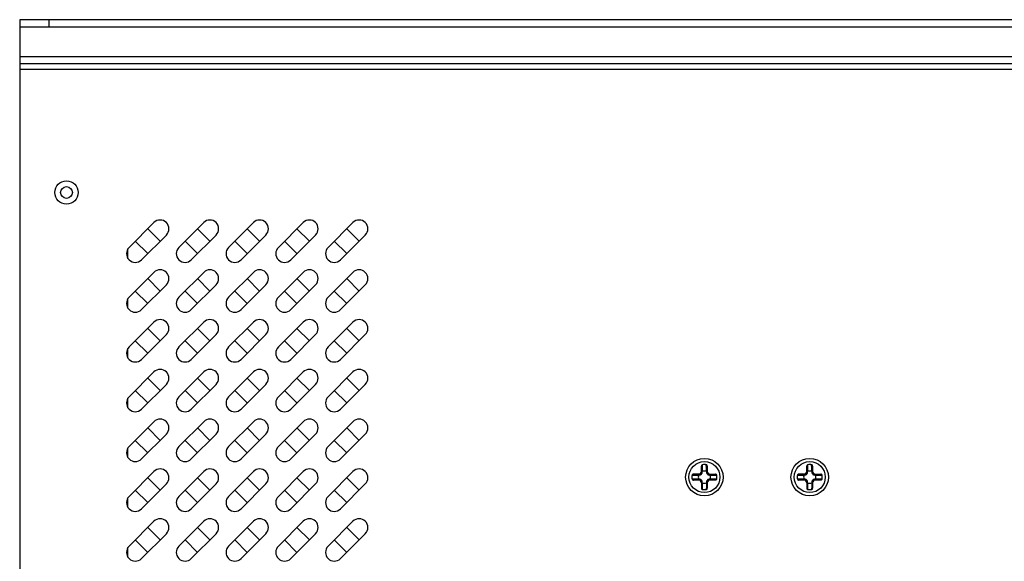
# Model space of a CAD drawing. Header units: millimetres. Extents: x 818 to 1412, y 141 to 561.
# Tile 5 of 86: x 1017 to 1059, y 290 to 313. Entities that reach past the tile are written whole.
import ezdxf

# ---------------------------------------------------------------- set-up
doc = ezdxf.new("R2010")
doc.units = ezdxf.units.MM
doc.header["$LTSCALE"] = 61.468
doc.layers.get('0').update_dxf_attribs({"linetype": 'CONTINUOUS'})

msp = doc.modelspace()

# ---------------------------------------------------------------- linework, layer by layer
at = {"linetype": 'Continuous'}
for p, q in [((1099.5757, 312.8234), (1017.0757, 312.8234)), ((1017.0757, 312.8234), (1017.0757, 310.9484)), ((1018.3257, 312.8234), (1018.3257, 312.5234)), ((1017.0757, 312.5234), (1099.5757, 312.5234)), ((1017.0757, 311.2484), (1099.5757, 311.2484)), ((1017.0757, 310.9484), (1095.8257, 310.9484)), ((1017.0757, 310.9484), (1017.0757, 270.1622)), ((1095.8257, 310.6984), (1017.0757, 310.6984)), ((1022.8105, 304.1636), (1021.7499, 303.1029)), ((1024.9355, 304.1636), (1023.8749, 303.1029)), ((1027.0605, 304.1636), (1025.9999, 303.1029)), ((1029.1855, 304.1636), (1028.1249, 303.1029)), ((1031.3105, 304.1636), (1030.2499, 303.1029)), ((1023.0757, 303.3681), (1022.5454, 303.8984)), ((1025.2007, 303.3681), (1024.6704, 303.8984)), ((1027.3257, 303.3681), (1026.7954, 303.8984)), ((1029.4507, 303.3681), (1028.9204, 303.8984)), ((1031.5757, 303.3681), (1031.0454, 303.8984)), ((1022.015, 303.3681), (1022.5454, 302.8378)), ((1022.2802, 302.5726), (1023.3409, 303.6333)), ((1024.14, 303.3681), (1024.6704, 302.8378)), ((1024.4052, 302.5726), (1025.4659, 303.6333)), ((1026.265, 303.3681), (1026.7954, 302.8378)), ((1026.5302, 302.5726), (1027.5909, 303.6333)), ((1028.39, 303.3681), (1028.9204, 302.8378)), ((1028.6552, 302.5726), (1029.7159, 303.6333)), ((1030.515, 303.3681), (1031.0454, 302.8378)), ((1030.7802, 302.5726), (1031.8409, 303.6333)), ((1021.7007, 302.6346), (1021.7007, 303.0396)), ((1022.8105, 302.0386), (1021.7499, 300.9779)), ((1024.9355, 302.0386), (1023.8749, 300.9779)), ((1027.0605, 302.0386), (1025.9999, 300.9779)), ((1029.1855, 302.0386), (1028.1249, 300.9779)), ((1031.3105, 302.0386), (1030.2499, 300.9779)), ((1023.0757, 301.2431), (1022.5454, 301.7734)), ((1025.2007, 301.2431), (1024.6704, 301.7734)), ((1027.3257, 301.2431), (1026.7954, 301.7734)), ((1029.4507, 301.2431), (1028.9204, 301.7734)), ((1031.5757, 301.2431), (1031.0454, 301.7734)), ((1022.015, 301.2431), (1022.5454, 300.7128)), ((1022.2802, 300.4476), (1023.3409, 301.5083)), ((1024.14, 301.2431), (1024.6704, 300.7128)), ((1024.4052, 300.4476), (1025.4659, 301.5083)), ((1026.265, 301.2431), (1026.7954, 300.7128)), ((1026.5302, 300.4476), (1027.5909, 301.5083)), ((1028.39, 301.2431), (1028.9204, 300.7128)), ((1028.6552, 300.4476), (1029.7159, 301.5083)), ((1030.515, 301.2431), (1031.0454, 300.7128)), ((1030.7802, 300.4476), (1031.8409, 301.5083)), ((1021.7007, 300.5096), (1021.7007, 300.9146)), ((1022.8105, 299.9136), (1021.7499, 298.8529)), ((1024.9355, 299.9136), (1023.8749, 298.8529)), ((1027.0605, 299.9136), (1025.9999, 298.8529)), ((1029.1855, 299.9136), (1028.1249, 298.8529)), ((1031.3105, 299.9136), (1030.2499, 298.8529)), ((1023.0757, 299.1181), (1022.5454, 299.6484)), ((1025.2007, 299.1181), (1024.6704, 299.6484)), ((1027.3257, 299.1181), (1026.7954, 299.6484)), ((1029.4507, 299.1181), (1028.9204, 299.6484)), ((1031.5757, 299.1181), (1031.0454, 299.6484)), ((1022.015, 299.1181), (1022.5454, 298.5878)), ((1022.2802, 298.3226), (1023.3409, 299.3833)), ((1024.14, 299.1181), (1024.6704, 298.5878)), ((1024.4052, 298.3226), (1025.4659, 299.3833)), ((1026.265, 299.1181), (1026.7954, 298.5878)), ((1026.5302, 298.3226), (1027.5909, 299.3833)), ((1028.39, 299.1181), (1028.9204, 298.5878)), ((1028.6552, 298.3226), (1029.7159, 299.3833)), ((1030.515, 299.1181), (1031.0454, 298.5878)), ((1030.7802, 298.3226), (1031.8409, 299.3833)), ((1021.7007, 298.3846), (1021.7007, 298.7896)), ((1022.8105, 297.7886), (1021.7499, 296.7279)), ((1023.0757, 296.9931), (1022.5454, 297.5234)), ((1024.9355, 297.7886), (1023.8749, 296.7279)), ((1025.2007, 296.9931), (1024.6704, 297.5234)), ((1027.0605, 297.7886), (1025.9999, 296.7279)), ((1027.3257, 296.9931), (1026.7954, 297.5234)), ((1029.1855, 297.7886), (1028.1249, 296.7279)), ((1029.4507, 296.9931), (1028.9204, 297.5234)), ((1031.3105, 297.7886), (1030.2499, 296.7279)), ((1031.5757, 296.9931), (1031.0454, 297.5234)), ((1022.015, 296.9931), (1022.5454, 296.4628)), ((1022.2802, 296.1976), (1023.3409, 297.2583)), ((1024.14, 296.9931), (1024.6704, 296.4628)), ((1024.4052, 296.1976), (1025.4659, 297.2583)), ((1026.265, 296.9931), (1026.7954, 296.4628)), ((1026.5302, 296.1976), (1027.5909, 297.2583)), ((1028.39, 296.9931), (1028.9204, 296.4628)), ((1028.6552, 296.1976), (1029.7159, 297.2583)), ((1030.515, 296.9931), (1031.0454, 296.4628)), ((1030.7802, 296.1976), (1031.8409, 297.2583)), ((1021.7007, 296.2596), (1021.7007, 296.6646)), ((1022.8105, 295.6636), (1021.7499, 294.6029)), ((1023.0757, 294.8681), (1022.5454, 295.3984)), ((1024.9355, 295.6636), (1023.8749, 294.6029)), ((1025.2007, 294.8681), (1024.6704, 295.3984)), ((1027.0605, 295.6636), (1025.9999, 294.6029)), ((1027.3257, 294.8681), (1026.7954, 295.3984)), ((1029.1855, 295.6636), (1028.1249, 294.6029)), ((1029.4507, 294.8681), (1028.9204, 295.3984)), ((1031.3105, 295.6636), (1030.2499, 294.6029)), ((1031.5757, 294.8681), (1031.0454, 295.3984)), ((1022.015, 294.8681), (1022.5454, 294.3378)), ((1022.2802, 294.0726), (1023.3409, 295.1333)), ((1024.14, 294.8681), (1024.6704, 294.3378)), ((1024.4052, 294.0726), (1025.4659, 295.1333)), ((1026.265, 294.8681), (1026.7954, 294.3378)), ((1026.5302, 294.0726), (1027.5909, 295.1333)), ((1028.39, 294.8681), (1028.9204, 294.3378)), ((1028.6552, 294.0726), (1029.7159, 295.1333)), ((1030.515, 294.8681), (1031.0454, 294.3378)), ((1030.7802, 294.0726), (1031.8409, 295.1333)), ((1021.7007, 294.1346), (1021.7007, 294.5396)), ((1046.2007, 293.486), (1046.2007, 293.7688)), ((1046.2436, 293.79), (1046.2441, 293.8262)), ((1046.4078, 293.79), (1046.4073, 293.8262)), ((1046.4507, 293.7688), (1046.4507, 293.4859)), ((1050.7007, 293.486), (1050.7007, 293.7688)), ((1050.7436, 293.79), (1050.7441, 293.8262)), ((1050.9078, 293.79), (1050.9073, 293.8262)), ((1050.9507, 293.7688), (1050.9507, 293.4859)), ((1022.8105, 293.5386), (1021.7499, 292.4779)), ((1023.0757, 292.7431), (1022.5454, 293.2734)), ((1024.9355, 293.5386), (1023.8749, 292.4779)), ((1025.2007, 292.7431), (1024.6704, 293.2734)), ((1027.0605, 293.5386), (1025.9999, 292.4779)), ((1027.3257, 292.7431), (1026.7954, 293.2734)), ((1029.1855, 293.5386), (1028.1249, 292.4779)), ((1029.4507, 292.7431), (1028.9204, 293.2734)), ((1031.3105, 293.5386), (1030.2499, 292.4779)), ((1031.5757, 292.7431), (1031.0454, 293.2734)), ((1045.7979, 293.3801), (1045.834, 293.3806)), ((1045.834, 293.2163), (1045.7979, 293.2168)), ((1045.834, 293.2163), (1045.7979, 293.2168)), ((1046.1382, 293.4234), (1045.8553, 293.4234)), ((1046.082, 293.3884), (1046.1006, 293.3884)), ((1046.1006, 293.2084), (1046.082, 293.2084)), ((1046.2357, 293.5235), (1046.2357, 293.5422)), ((1046.4157, 293.5422), (1046.4157, 293.5235)), ((1046.5133, 293.4234), (1046.7961, 293.4234)), ((1046.5508, 293.3884), (1046.5694, 293.3884)), ((1046.5694, 293.2084), (1046.5508, 293.2084)), ((1046.8174, 293.3806), (1046.8535, 293.3801)), ((1046.8174, 293.3806), (1046.8535, 293.3801)), ((1046.8535, 293.2168), (1046.8174, 293.2163)), ((1050.2979, 293.3801), (1050.334, 293.3806)), ((1050.334, 293.2163), (1050.2979, 293.2168)), ((1050.334, 293.2163), (1050.2979, 293.2168)), ((1050.6382, 293.4234), (1050.3553, 293.4234)), ((1050.582, 293.3884), (1050.6006, 293.3884)), ((1050.6006, 293.2084), (1050.582, 293.2084)), ((1050.7357, 293.5235), (1050.7357, 293.5422)), ((1050.9157, 293.5422), (1050.9157, 293.5235)), ((1051.0133, 293.4234), (1051.2961, 293.4234)), ((1051.0508, 293.3884), (1051.0694, 293.3884)), ((1051.0694, 293.2084), (1051.0508, 293.2084)), ((1051.3174, 293.3806), (1051.3535, 293.3801)), ((1051.3174, 293.3806), (1051.3535, 293.3801)), ((1051.3535, 293.2168), (1051.3174, 293.2163)), ((1022.2802, 291.9476), (1023.3409, 293.0083)), ((1024.4052, 291.9476), (1025.4659, 293.0083)), ((1026.5302, 291.9476), (1027.5909, 293.0083)), ((1028.6552, 291.9476), (1029.7159, 293.0083)), ((1030.7802, 291.9476), (1031.8409, 293.0083)), ((1046.1381, 293.1734), (1045.8553, 293.1734)), ((1046.2007, 293.111), (1046.2007, 292.8281)), ((1046.2357, 293.0547), (1046.2357, 293.0734)), ((1046.2441, 292.7707), (1046.2436, 292.8069)), ((1046.4078, 292.8069), (1046.4073, 292.7707)), ((1046.4157, 293.0734), (1046.4157, 293.0547)), ((1046.4507, 293.1109), (1046.4507, 292.8281)), ((1046.7961, 293.1734), (1046.5132, 293.1734)), ((1050.6381, 293.1734), (1050.3553, 293.1734)), ((1050.7007, 293.111), (1050.7007, 292.8281)), ((1050.7357, 293.0547), (1050.7357, 293.0734)), ((1050.7441, 292.7707), (1050.7436, 292.8069)), ((1050.9078, 292.8069), (1050.9073, 292.7707)), ((1050.9157, 293.0734), (1050.9157, 293.0547)), ((1050.9507, 293.1109), (1050.9507, 292.8281)), ((1051.2961, 293.1734), (1051.0132, 293.1734)), ((1021.7007, 292.0096), (1021.7007, 292.4146)), ((1022.015, 292.7431), (1022.5454, 292.2128)), ((1024.14, 292.7431), (1024.6704, 292.2128)), ((1026.265, 292.7431), (1026.7954, 292.2128)), ((1028.39, 292.7431), (1028.9204, 292.2128)), ((1030.515, 292.7431), (1031.0454, 292.2128)), ((1022.8105, 291.4136), (1021.7499, 290.3529)), ((1023.0757, 290.6181), (1022.5454, 291.1484)), ((1024.9355, 291.4136), (1023.8749, 290.3529)), ((1025.2007, 290.6181), (1024.6704, 291.1484)), ((1027.0605, 291.4136), (1025.9999, 290.3529)), ((1027.3257, 290.6181), (1026.7954, 291.1484)), ((1029.1855, 291.4136), (1028.1249, 290.3529)), ((1029.4507, 290.6181), (1028.9204, 291.1484)), ((1031.3105, 291.4136), (1030.2499, 290.3529)), ((1031.5757, 290.6181), (1031.0454, 291.1484)), ((1022.2802, 289.8226), (1023.3409, 290.8833)), ((1024.4052, 289.8226), (1025.4659, 290.8833)), ((1026.5302, 289.8226), (1027.5909, 290.8833)), ((1028.6552, 289.8226), (1029.7159, 290.8833)), ((1030.7802, 289.8226), (1031.8409, 290.8833)), ((1021.7007, 289.8846), (1021.7007, 290.2896)), ((1022.015, 290.6181), (1022.5454, 290.0878)), ((1024.14, 290.6181), (1024.6704, 290.0878)), ((1026.265, 290.6181), (1026.7954, 290.0878)), ((1028.39, 290.6181), (1028.9204, 290.0878)), ((1030.515, 290.6181), (1031.0454, 290.0878))]:
    msp.add_line(p, q, dxfattribs=at)
for centre, radius in [((1019.0757, 305.4484), 0.5), ((1019.0757, 305.4484), 0.25), ((1046.3257, 293.2984), 0.8), ((1050.8257, 293.2984), 0.8), ((1046.3257, 293.2984), 0.6625), ((1050.8257, 293.2984), 0.6625)]:
    msp.add_circle(centre, radius, dxfattribs=at)
for centre, radius, start, end in [((1023.0757, 303.8984), 0.375, 315, 135), ((1025.2007, 303.8984), 0.375, 315, 135), ((1027.3257, 303.8984), 0.375, 315, 135), ((1029.4507, 303.8984), 0.375, 315, 135), ((1031.5757, 303.8984), 0.375, 315, 135), ((1022.015, 302.8378), 0.375, 135, 315), ((1024.14, 302.8378), 0.375, 135, 315), ((1026.265, 302.8378), 0.375, 135, 315), ((1028.39, 302.8378), 0.375, 135, 315), ((1030.515, 302.8378), 0.375, 135, 315), ((1023.0757, 301.7734), 0.375, 315, 135), ((1025.2007, 301.7734), 0.375, 315, 135), ((1027.3257, 301.7734), 0.375, 315, 135), ((1029.4507, 301.7734), 0.375, 315, 135), ((1031.5757, 301.7734), 0.375, 315, 135), ((1022.015, 300.7128), 0.375, 135, 315), ((1024.14, 300.7128), 0.375, 135, 315), ((1026.265, 300.7128), 0.375, 135, 315), ((1028.39, 300.7128), 0.375, 135, 315), ((1030.515, 300.7128), 0.375, 135, 315), ((1023.0757, 299.6484), 0.375, 315, 135), ((1025.2007, 299.6484), 0.375, 315, 135), ((1027.3257, 299.6484), 0.375, 315, 135), ((1029.4507, 299.6484), 0.375, 315, 135), ((1031.5757, 299.6484), 0.375, 315, 135), ((1022.015, 298.5878), 0.375, 135, 315), ((1024.14, 298.5878), 0.375, 135, 315), ((1026.265, 298.5878), 0.375, 135, 315), ((1028.39, 298.5878), 0.375, 135, 315), ((1030.515, 298.5878), 0.375, 135, 315), ((1023.0757, 297.5234), 0.375, 315, 135), ((1025.2007, 297.5234), 0.375, 315, 135), ((1027.3257, 297.5234), 0.375, 315, 135), ((1029.4507, 297.5234), 0.375, 315, 135), ((1031.5757, 297.5234), 0.375, 315, 135), ((1022.015, 296.4628), 0.375, 135, 315), ((1024.14, 296.4628), 0.375, 135, 315), ((1026.265, 296.4628), 0.375, 135, 315), ((1028.39, 296.4628), 0.375, 135, 315), ((1030.515, 296.4628), 0.375, 135, 315), ((1023.0757, 295.3984), 0.375, 315, 135), ((1025.2007, 295.3984), 0.375, 315, 135), ((1027.3257, 295.3984), 0.375, 315, 135), ((1029.4507, 295.3984), 0.375, 315, 135), ((1031.5757, 295.3984), 0.375, 315, 135), ((1022.015, 294.3378), 0.375, 135, 315), ((1024.14, 294.3378), 0.375, 135, 315), ((1026.265, 294.3378), 0.375, 135, 315), ((1028.39, 294.3378), 0.375, 135, 315), ((1030.515, 294.3378), 0.375, 135, 315), ((1023.0757, 293.2734), 0.375, 315, 135), ((1025.2007, 293.2734), 0.375, 315, 135), ((1027.3257, 293.2734), 0.375, 315, 135), ((1029.4507, 293.2734), 0.375, 315, 135), ((1031.5757, 293.2734), 0.375, 315, 135), ((1046.3257, 293.2984), 0.534, 81.20946, 98.7894), ((1050.8257, 293.2984), 0.534, 81.20946, 98.7894), ((1046.3257, 293.2984), 0.534, 171.20916, 188.78939), ((1046.3257, 293.2984), 0.2598, 159.7321, 200.2679), ((1046.3257, 293.2984), 0.2598, 69.7321, 110.2679), ((1046.3257, 293.2984), 0.2598, 339.7321, 20.2679), ((1046.3257, 293.2984), 0.534, 351.20996, 8.7904), ((1050.8257, 293.2984), 0.534, 171.20916, 188.78939), ((1050.8257, 293.2984), 0.2598, 159.7321, 200.2679), ((1050.8257, 293.2984), 0.2598, 69.7321, 110.2679), ((1050.8257, 293.2984), 0.2598, 339.7321, 20.2679), ((1050.8257, 293.2984), 0.534, 351.20996, 8.7904), ((1046.3257, 293.2984), 0.2598, 249.7321, 290.2679), ((1046.3257, 293.2984), 0.534, 261.21018, 278.79073), ((1050.8257, 293.2984), 0.2598, 249.7321, 290.2679), ((1050.8257, 293.2984), 0.534, 261.21018, 278.79073), ((1022.015, 292.2128), 0.375, 135, 315), ((1024.14, 292.2128), 0.375, 135, 315), ((1026.265, 292.2128), 0.375, 135, 315), ((1028.39, 292.2128), 0.375, 135, 315), ((1030.515, 292.2128), 0.375, 135, 315), ((1023.0757, 291.1484), 0.375, 315, 135), ((1025.2007, 291.1484), 0.375, 315, 135), ((1027.3257, 291.1484), 0.375, 315, 135), ((1029.4507, 291.1484), 0.375, 315, 135), ((1031.5757, 291.1484), 0.375, 315, 135), ((1022.015, 290.0878), 0.375, 135, 315), ((1024.14, 290.0878), 0.375, 135, 315), ((1026.265, 290.0878), 0.375, 135, 315), ((1028.39, 290.0878), 0.375, 135, 315), ((1030.515, 290.0878), 0.375, 135, 315)]:
    msp.add_arc(centre, radius, start, end, dxfattribs=at)
for centre, major_axis, start_param, end_param in [((1046.0735, 293.5507), (-0.0907, 0.0907), 2.3649315, 3.9182539), ((1046.5779, 293.5507), (-0.0907, -0.0907), -0.7766612, 0.7766612), ((1050.5735, 293.5507), (-0.0907, 0.0907), 2.3649315, 3.9182539), ((1051.0779, 293.5507), (-0.0907, -0.0907), -0.7766612, 0.7766612), ((1046.0735, 293.0462), (-0.0907, -0.0907), -3.9182539, -2.3649315), ((1046.5779, 293.0462), (-0.0907, 0.0907), -0.7766612, 0.7766612), ((1050.5735, 293.0462), (-0.0907, -0.0907), -3.9182539, -2.3649315), ((1051.0779, 293.0462), (-0.0907, 0.0907), -0.7766612, 0.7766612)]:
    msp.add_ellipse(centre, major_axis=major_axis, ratio=0.982677, start_param=start_param, end_param=end_param, dxfattribs=at)
for points, knots in [([(1046.2441, 293.8262), (1046.2377, 293.8252), (1046.2252, 293.8203), (1046.2112, 293.8062), (1046.2026, 293.7884), (1046.2007, 293.7753), (1046.2007, 293.7688)], [0, 0, 0, 0, 0.2495137, 0.4993952, 0.7495802, 1, 1, 1, 1]), ([(1046.2357, 293.5422), (1046.2384, 293.5839), (1046.2413, 293.6665), (1046.2429, 293.7491), (1046.2436, 293.79)], [0, 0, 0, 0, 0.5056844, 1, 1, 1, 1]), ([(1046.4507, 293.7688), (1046.4507, 293.7753), (1046.4488, 293.7884), (1046.4403, 293.8062), (1046.4262, 293.8203), (1046.4137, 293.8252), (1046.4073, 293.8262)], [0, 0, 0, 0, 0.2504117, 0.5006647, 0.750567, 1, 1, 1, 1]), ([(1046.4157, 293.5422), (1046.4131, 293.5839), (1046.4101, 293.6665), (1046.4085, 293.7491), (1046.4078, 293.79)], [0, 0, 0, 0, 0.5056848, 1, 1, 1, 1]), ([(1050.7441, 293.8262), (1050.7377, 293.8252), (1050.7252, 293.8203), (1050.7112, 293.8062), (1050.7026, 293.7884), (1050.7007, 293.7753), (1050.7007, 293.7688)], [0, 0, 0, 0, 0.2495137, 0.4993952, 0.7495802, 1, 1, 1, 1]), ([(1050.7357, 293.5422), (1050.7384, 293.5839), (1050.7413, 293.6665), (1050.7429, 293.7491), (1050.7436, 293.79)], [0, 0, 0, 0, 0.5056844, 1, 1, 1, 1]), ([(1050.9507, 293.7688), (1050.9507, 293.7753), (1050.9488, 293.7884), (1050.9403, 293.8062), (1050.9262, 293.8203), (1050.9137, 293.8252), (1050.9073, 293.8262)], [0, 0, 0, 0, 0.2504117, 0.5006647, 0.750567, 1, 1, 1, 1]), ([(1050.9157, 293.5422), (1050.9131, 293.5839), (1050.9101, 293.6665), (1050.9085, 293.7491), (1050.9078, 293.79)], [0, 0, 0, 0, 0.5056848, 1, 1, 1, 1]), ([(1045.8553, 293.4234), (1045.8488, 293.4234), (1045.8358, 293.4215), (1045.8179, 293.413), (1045.8039, 293.3989), (1045.7989, 293.3865), (1045.7979, 293.3801)], [0, 0, 0, 0, 0.2504116, 0.5006645, 0.7505669, 1, 1, 1, 1]), ([(1045.7979, 293.2168), (1045.7989, 293.2104), (1045.8039, 293.198), (1045.8179, 293.1839), (1045.8358, 293.1753), (1045.8488, 293.1734), (1045.8553, 293.1734)], [0, 0, 0, 0, 0.2495137, 0.4993952, 0.7495802, 1, 1, 1, 1]), ([(1045.834, 293.3806), (1045.8749, 293.3812), (1045.9576, 293.3828), (1046.0402, 293.3858), (1046.082, 293.3884)], [0, 0, 0, 0, 0.494313, 1, 1, 1, 1]), ([(1046.082, 293.2084), (1046.0402, 293.2111), (1045.9576, 293.2141), (1045.8749, 293.2157), (1045.834, 293.2163)], [0, 0, 0, 0, 0.5056846, 1, 1, 1, 1]), ([(1046.082, 293.3884), (1046.0833, 293.3934), (1046.0873, 293.4028), (1046.0969, 293.4144), (1046.1092, 293.4218), (1046.1183, 293.4234), (1046.1226, 293.4234)], [0, 0, 0, 0, 0.2658315, 0.5293565, 0.7760898, 1, 1, 1, 1]), ([(1046.082, 293.2084), (1046.0833, 293.2035), (1046.0873, 293.194), (1046.0969, 293.1824), (1046.1092, 293.1751), (1046.1183, 293.1734), (1046.1226, 293.1734)], [0, 0, 0, 0, 0.2658335, 0.529359, 0.7760915, 1, 1, 1, 1]), ([(1046.1006, 293.3884), (1046.1162, 293.3884), (1046.1417, 293.3915), (1046.175, 293.4056), (1046.1998, 293.4244), (1046.2186, 293.4492), (1046.2326, 293.4824), (1046.2357, 293.5079), (1046.2357, 293.5235)], [0, 0, 0, 0, 0.2179275, 0.3525223, 0.5000006, 0.647478, 0.7820724, 1, 1, 1, 1]), ([(1046.1006, 293.3884), (1046.1022, 293.395), (1046.1076, 293.4074), (1046.1176, 293.4168), (1046.1233, 293.4197)], [0, 0, 0, 0, 0.5137087, 1, 1, 1, 1]), ([(1046.2357, 293.0734), (1046.2357, 293.089), (1046.2326, 293.1145), (1046.2186, 293.1477), (1046.1998, 293.1725), (1046.175, 293.1913), (1046.1417, 293.2053), (1046.1162, 293.2084), (1046.1006, 293.2084)], [0, 0, 0, 0, 0.2179277, 0.3525224, 0.4999996, 0.6474776, 0.7820725, 1, 1, 1, 1]), ([(1046.1006, 293.2084), (1046.1022, 293.2019), (1046.1076, 293.1895), (1046.1176, 293.1801), (1046.1233, 293.1772)], [0, 0, 0, 0, 0.5137088, 1, 1, 1, 1]), ([(1046.1233, 293.4197), (1046.1245, 293.4204), (1046.1292, 293.4225), (1046.1344, 293.4234), (1046.1381, 293.4234)], [0, 0, 0, 0, 0.2633139, 1, 1, 1, 1]), ([(1046.1233, 293.1772), (1046.1245, 293.1765), (1046.1292, 293.1744), (1046.1344, 293.1734), (1046.1381, 293.1734)], [0, 0, 0, 0, 0.2633135, 1, 1, 1, 1]), ([(1046.2007, 293.486), (1046.2007, 293.4795), (1046.1998, 293.4685), (1046.1946, 293.4525), (1046.1855, 293.4388), (1046.1719, 293.4296), (1046.1558, 293.4244), (1046.1448, 293.4235), (1046.1382, 293.4234)], [0, 0, 0, 0, 0.195203, 0.3251757, 0.4992667, 0.6739537, 0.8043839, 1, 1, 1, 1]), ([(1046.2357, 293.5422), (1046.2308, 293.5408), (1046.2213, 293.5369), (1046.2097, 293.5272), (1046.2023, 293.5149), (1046.2007, 293.5058), (1046.2007, 293.5015)], [0, 0, 0, 0, 0.2658335, 0.529359, 0.7760915, 1, 1, 1, 1]), ([(1046.2044, 293.5009), (1046.2038, 293.4997), (1046.2017, 293.495), (1046.2007, 293.4898), (1046.2007, 293.486)], [0, 0, 0, 0, 0.2633136, 1, 1, 1, 1]), ([(1046.2357, 293.5235), (1046.2291, 293.5219), (1046.2167, 293.5166), (1046.2074, 293.5066), (1046.2044, 293.5009)], [0, 0, 0, 0, 0.5137089, 1, 1, 1, 1]), ([(1046.4157, 293.5422), (1046.4206, 293.5408), (1046.4301, 293.5369), (1046.4417, 293.5272), (1046.4491, 293.5149), (1046.4507, 293.5058), (1046.4507, 293.5015)], [0, 0, 0, 0, 0.2658321, 0.5293572, 0.7760903, 1, 1, 1, 1]), ([(1046.4157, 293.5235), (1046.4157, 293.5079), (1046.4188, 293.4824), (1046.4328, 293.4492), (1046.4516, 293.4244), (1046.4765, 293.4056), (1046.5097, 293.3915), (1046.5352, 293.3884), (1046.5508, 293.3884)], [0, 0, 0, 0, 0.2179277, 0.3525224, 0.4999996, 0.6474776, 0.7820725, 1, 1, 1, 1]), ([(1046.4157, 293.5235), (1046.4223, 293.5219), (1046.4347, 293.5166), (1046.444, 293.5066), (1046.447, 293.5009)], [0, 0, 0, 0, 0.5137086, 1, 1, 1, 1]), ([(1046.5508, 293.2084), (1046.5352, 293.2084), (1046.5097, 293.2053), (1046.4765, 293.1913), (1046.4516, 293.1725), (1046.4328, 293.1477), (1046.4188, 293.1145), (1046.4157, 293.089), (1046.4157, 293.0734)], [0, 0, 0, 0, 0.2179275, 0.3525223, 0.5000006, 0.647478, 0.7820724, 1, 1, 1, 1]), ([(1046.447, 293.5009), (1046.4476, 293.4997), (1046.4497, 293.495), (1046.4507, 293.4898), (1046.4507, 293.486)], [0, 0, 0, 0, 0.2633138, 1, 1, 1, 1]), ([(1046.5133, 293.4234), (1046.5067, 293.4234), (1046.4957, 293.4243), (1046.4797, 293.4295), (1046.4661, 293.4387), (1046.4568, 293.4523), (1046.4516, 293.4683), (1046.4507, 293.4793), (1046.4507, 293.4859)], [0, 0, 0, 0, 0.1952129, 0.3251925, 0.4992951, 0.6739739, 0.8043945, 1, 1, 1, 1]), ([(1046.5281, 293.4197), (1046.5269, 293.4204), (1046.5222, 293.4225), (1046.5171, 293.4234), (1046.5133, 293.4234)], [0, 0, 0, 0, 0.2633135, 1, 1, 1, 1]), ([(1046.5281, 293.1772), (1046.5269, 293.1765), (1046.5222, 293.1744), (1046.5171, 293.1734), (1046.5133, 293.1734)], [0, 0, 0, 0, 0.2633139, 1, 1, 1, 1]), ([(1046.5508, 293.3884), (1046.5492, 293.395), (1046.5439, 293.4074), (1046.5338, 293.4168), (1046.5281, 293.4197)], [0, 0, 0, 0, 0.5137088, 1, 1, 1, 1]), ([(1046.5508, 293.2084), (1046.5492, 293.2019), (1046.5439, 293.1895), (1046.5338, 293.1801), (1046.5281, 293.1772)], [0, 0, 0, 0, 0.5137087, 1, 1, 1, 1]), ([(1046.5694, 293.3884), (1046.5681, 293.3934), (1046.5641, 293.4028), (1046.5545, 293.4144), (1046.5422, 293.4218), (1046.5331, 293.4234), (1046.5288, 293.4234)], [0, 0, 0, 0, 0.2658321, 0.5293573, 0.7760903, 1, 1, 1, 1]), ([(1046.5694, 293.2084), (1046.5681, 293.2035), (1046.5641, 293.194), (1046.5545, 293.1824), (1046.5422, 293.1751), (1046.5331, 293.1734), (1046.5288, 293.1734)], [0, 0, 0, 0, 0.2658335, 0.529359, 0.7760915, 1, 1, 1, 1]), ([(1046.5694, 293.3884), (1046.6112, 293.3858), (1046.6938, 293.3828), (1046.7765, 293.3812), (1046.8174, 293.3806)], [0, 0, 0, 0, 0.5056871, 1, 1, 1, 1]), ([(1046.8174, 293.2163), (1046.7765, 293.2157), (1046.6938, 293.2141), (1046.6112, 293.2111), (1046.5694, 293.2084)], [0, 0, 0, 0, 0.4943159, 1, 1, 1, 1]), ([(1046.8535, 293.3801), (1046.8525, 293.3865), (1046.8475, 293.3989), (1046.8335, 293.413), (1046.8156, 293.4215), (1046.8026, 293.4234), (1046.7961, 293.4234)], [0, 0, 0, 0, 0.2495133, 0.4993949, 0.74958, 1, 1, 1, 1]), ([(1046.7961, 293.1734), (1046.8026, 293.1734), (1046.8156, 293.1753), (1046.8335, 293.1839), (1046.8475, 293.198), (1046.8525, 293.2104), (1046.8535, 293.2168)], [0, 0, 0, 0, 0.2504119, 0.5006652, 0.7505677, 1, 1, 1, 1]), ([(1050.3553, 293.4234), (1050.3488, 293.4234), (1050.3358, 293.4215), (1050.3179, 293.413), (1050.3039, 293.3989), (1050.2989, 293.3865), (1050.2979, 293.3801)], [0, 0, 0, 0, 0.2504116, 0.5006645, 0.7505669, 1, 1, 1, 1]), ([(1050.2979, 293.2168), (1050.2989, 293.2104), (1050.3039, 293.198), (1050.3179, 293.1839), (1050.3358, 293.1753), (1050.3488, 293.1734), (1050.3553, 293.1734)], [0, 0, 0, 0, 0.2495137, 0.4993952, 0.7495802, 1, 1, 1, 1]), ([(1050.334, 293.3806), (1050.3749, 293.3812), (1050.4576, 293.3828), (1050.5402, 293.3858), (1050.582, 293.3884)], [0, 0, 0, 0, 0.494313, 1, 1, 1, 1]), ([(1050.582, 293.2084), (1050.5402, 293.2111), (1050.4576, 293.2141), (1050.3749, 293.2157), (1050.334, 293.2163)], [0, 0, 0, 0, 0.5056846, 1, 1, 1, 1]), ([(1050.582, 293.3884), (1050.5833, 293.3934), (1050.5873, 293.4028), (1050.5969, 293.4144), (1050.6092, 293.4218), (1050.6183, 293.4234), (1050.6226, 293.4234)], [0, 0, 0, 0, 0.2658315, 0.5293565, 0.7760898, 1, 1, 1, 1]), ([(1050.582, 293.2084), (1050.5833, 293.2035), (1050.5873, 293.194), (1050.5969, 293.1824), (1050.6092, 293.1751), (1050.6183, 293.1734), (1050.6226, 293.1734)], [0, 0, 0, 0, 0.2658335, 0.529359, 0.7760915, 1, 1, 1, 1]), ([(1050.6006, 293.3884), (1050.6162, 293.3884), (1050.6417, 293.3915), (1050.675, 293.4056), (1050.6998, 293.4244), (1050.7186, 293.4492), (1050.7326, 293.4824), (1050.7357, 293.5079), (1050.7357, 293.5235)], [0, 0, 0, 0, 0.2179275, 0.3525223, 0.5000006, 0.647478, 0.7820724, 1, 1, 1, 1]), ([(1050.6006, 293.3884), (1050.6022, 293.395), (1050.6076, 293.4074), (1050.6176, 293.4168), (1050.6233, 293.4197)], [0, 0, 0, 0, 0.5137087, 1, 1, 1, 1]), ([(1050.7357, 293.0734), (1050.7357, 293.089), (1050.7326, 293.1145), (1050.7186, 293.1477), (1050.6998, 293.1725), (1050.675, 293.1913), (1050.6417, 293.2053), (1050.6162, 293.2084), (1050.6006, 293.2084)], [0, 0, 0, 0, 0.2179277, 0.3525224, 0.4999996, 0.6474776, 0.7820725, 1, 1, 1, 1]), ([(1050.6006, 293.2084), (1050.6022, 293.2019), (1050.6076, 293.1895), (1050.6176, 293.1801), (1050.6233, 293.1772)], [0, 0, 0, 0, 0.5137088, 1, 1, 1, 1]), ([(1050.6233, 293.4197), (1050.6245, 293.4204), (1050.6292, 293.4225), (1050.6344, 293.4234), (1050.6381, 293.4234)], [0, 0, 0, 0, 0.2633139, 1, 1, 1, 1]), ([(1050.6233, 293.1772), (1050.6245, 293.1765), (1050.6292, 293.1744), (1050.6344, 293.1734), (1050.6381, 293.1734)], [0, 0, 0, 0, 0.2633135, 1, 1, 1, 1]), ([(1050.7007, 293.486), (1050.7007, 293.4795), (1050.6998, 293.4685), (1050.6946, 293.4525), (1050.6855, 293.4388), (1050.6719, 293.4296), (1050.6558, 293.4244), (1050.6448, 293.4235), (1050.6382, 293.4234)], [0, 0, 0, 0, 0.195203, 0.3251757, 0.4992667, 0.6739537, 0.8043839, 1, 1, 1, 1]), ([(1050.7357, 293.5422), (1050.7308, 293.5408), (1050.7213, 293.5369), (1050.7097, 293.5272), (1050.7023, 293.5149), (1050.7007, 293.5058), (1050.7007, 293.5015)], [0, 0, 0, 0, 0.2658335, 0.529359, 0.7760915, 1, 1, 1, 1]), ([(1050.7044, 293.5009), (1050.7038, 293.4997), (1050.7017, 293.495), (1050.7007, 293.4898), (1050.7007, 293.486)], [0, 0, 0, 0, 0.2633136, 1, 1, 1, 1]), ([(1050.7357, 293.5235), (1050.7291, 293.5219), (1050.7167, 293.5166), (1050.7074, 293.5066), (1050.7044, 293.5009)], [0, 0, 0, 0, 0.5137089, 1, 1, 1, 1]), ([(1050.9157, 293.5422), (1050.9206, 293.5408), (1050.9301, 293.5369), (1050.9417, 293.5272), (1050.9491, 293.5149), (1050.9507, 293.5058), (1050.9507, 293.5015)], [0, 0, 0, 0, 0.2658321, 0.5293572, 0.7760903, 1, 1, 1, 1]), ([(1050.9157, 293.5235), (1050.9157, 293.5079), (1050.9188, 293.4824), (1050.9328, 293.4492), (1050.9516, 293.4244), (1050.9765, 293.4056), (1051.0097, 293.3915), (1051.0352, 293.3884), (1051.0508, 293.3884)], [0, 0, 0, 0, 0.2179277, 0.3525224, 0.4999996, 0.6474776, 0.7820725, 1, 1, 1, 1]), ([(1050.9157, 293.5235), (1050.9223, 293.5219), (1050.9347, 293.5166), (1050.944, 293.5066), (1050.947, 293.5009)], [0, 0, 0, 0, 0.5137086, 1, 1, 1, 1]), ([(1051.0508, 293.2084), (1051.0352, 293.2084), (1051.0097, 293.2053), (1050.9765, 293.1913), (1050.9516, 293.1725), (1050.9328, 293.1477), (1050.9188, 293.1145), (1050.9157, 293.089), (1050.9157, 293.0734)], [0, 0, 0, 0, 0.2179275, 0.3525223, 0.5000006, 0.647478, 0.7820724, 1, 1, 1, 1]), ([(1050.947, 293.5009), (1050.9476, 293.4997), (1050.9497, 293.495), (1050.9507, 293.4898), (1050.9507, 293.486)], [0, 0, 0, 0, 0.2633138, 1, 1, 1, 1]), ([(1051.0133, 293.4234), (1051.0067, 293.4234), (1050.9957, 293.4243), (1050.9797, 293.4295), (1050.9661, 293.4387), (1050.9568, 293.4523), (1050.9516, 293.4683), (1050.9507, 293.4793), (1050.9507, 293.4859)], [0, 0, 0, 0, 0.1952129, 0.3251925, 0.4992951, 0.6739739, 0.8043945, 1, 1, 1, 1]), ([(1051.0281, 293.4197), (1051.0269, 293.4204), (1051.0222, 293.4225), (1051.0171, 293.4234), (1051.0133, 293.4234)], [0, 0, 0, 0, 0.2633135, 1, 1, 1, 1]), ([(1051.0281, 293.1772), (1051.0269, 293.1765), (1051.0222, 293.1744), (1051.0171, 293.1734), (1051.0133, 293.1734)], [0, 0, 0, 0, 0.2633139, 1, 1, 1, 1]), ([(1051.0508, 293.3884), (1051.0492, 293.395), (1051.0439, 293.4074), (1051.0338, 293.4168), (1051.0281, 293.4197)], [0, 0, 0, 0, 0.5137088, 1, 1, 1, 1]), ([(1051.0508, 293.2084), (1051.0492, 293.2019), (1051.0439, 293.1895), (1051.0338, 293.1801), (1051.0281, 293.1772)], [0, 0, 0, 0, 0.5137087, 1, 1, 1, 1]), ([(1051.0694, 293.3884), (1051.0681, 293.3934), (1051.0641, 293.4028), (1051.0545, 293.4144), (1051.0422, 293.4218), (1051.0331, 293.4234), (1051.0288, 293.4234)], [0, 0, 0, 0, 0.2658321, 0.5293573, 0.7760903, 1, 1, 1, 1]), ([(1051.0694, 293.2084), (1051.0681, 293.2035), (1051.0641, 293.194), (1051.0545, 293.1824), (1051.0422, 293.1751), (1051.0331, 293.1734), (1051.0288, 293.1734)], [0, 0, 0, 0, 0.2658335, 0.529359, 0.7760915, 1, 1, 1, 1]), ([(1051.0694, 293.3884), (1051.1112, 293.3858), (1051.1938, 293.3828), (1051.2765, 293.3812), (1051.3174, 293.3806)], [0, 0, 0, 0, 0.5056871, 1, 1, 1, 1]), ([(1051.3174, 293.2163), (1051.2765, 293.2157), (1051.1938, 293.2141), (1051.1112, 293.2111), (1051.0694, 293.2084)], [0, 0, 0, 0, 0.4943159, 1, 1, 1, 1]), ([(1051.3535, 293.3801), (1051.3525, 293.3865), (1051.3475, 293.3989), (1051.3335, 293.413), (1051.3156, 293.4215), (1051.3026, 293.4234), (1051.2961, 293.4234)], [0, 0, 0, 0, 0.2495133, 0.4993949, 0.74958, 1, 1, 1, 1]), ([(1051.2961, 293.1734), (1051.3026, 293.1734), (1051.3156, 293.1753), (1051.3335, 293.1839), (1051.3475, 293.198), (1051.3525, 293.2104), (1051.3535, 293.2168)], [0, 0, 0, 0, 0.2504119, 0.5006652, 0.7505677, 1, 1, 1, 1]), ([(1046.1381, 293.1734), (1046.1447, 293.1734), (1046.1557, 293.1725), (1046.1717, 293.1674), (1046.1853, 293.1582), (1046.1946, 293.1446), (1046.1998, 293.1286), (1046.2007, 293.1175), (1046.2007, 293.111)], [0, 0, 0, 0, 0.1952129, 0.3251925, 0.4992951, 0.6739739, 0.8043945, 1, 1, 1, 1]), ([(1046.2044, 293.096), (1046.2038, 293.0972), (1046.2017, 293.1019), (1046.2007, 293.1071), (1046.2007, 293.1109)], [0, 0, 0, 0, 0.2633138, 1, 1, 1, 1]), ([(1046.2357, 293.0547), (1046.2308, 293.056), (1046.2213, 293.06), (1046.2097, 293.0697), (1046.2023, 293.082), (1046.2007, 293.0911), (1046.2007, 293.0953)], [0, 0, 0, 0, 0.2658335, 0.529359, 0.7760915, 1, 1, 1, 1]), ([(1046.2007, 292.8281), (1046.2007, 292.8216), (1046.2026, 292.8085), (1046.2112, 292.7907), (1046.2252, 292.7766), (1046.2377, 292.7717), (1046.2441, 292.7707)], [0, 0, 0, 0, 0.2504119, 0.5006651, 0.7505675, 1, 1, 1, 1]), ([(1046.2357, 293.0734), (1046.2291, 293.075), (1046.2167, 293.0803), (1046.2074, 293.0903), (1046.2044, 293.096)], [0, 0, 0, 0, 0.5137086, 1, 1, 1, 1]), ([(1046.2436, 292.8069), (1046.2429, 292.8478), (1046.2413, 292.9304), (1046.2384, 293.013), (1046.2357, 293.0547)], [0, 0, 0, 0, 0.494316, 1, 1, 1, 1]), ([(1046.4073, 292.7707), (1046.4137, 292.7717), (1046.4262, 292.7766), (1046.4403, 292.7907), (1046.4488, 292.8085), (1046.4507, 292.8216), (1046.4507, 292.8281)], [0, 0, 0, 0, 0.2495132, 0.4993947, 0.74958, 1, 1, 1, 1]), ([(1046.4157, 293.0547), (1046.4131, 293.013), (1046.4101, 292.9304), (1046.4085, 292.8478), (1046.4078, 292.8069)], [0, 0, 0, 0, 0.5056854, 1, 1, 1, 1]), ([(1046.4157, 293.0734), (1046.4223, 293.075), (1046.4347, 293.0803), (1046.444, 293.0903), (1046.447, 293.096)], [0, 0, 0, 0, 0.5137089, 1, 1, 1, 1]), ([(1046.4157, 293.0547), (1046.4206, 293.056), (1046.4301, 293.06), (1046.4417, 293.0697), (1046.4491, 293.082), (1046.4507, 293.0911), (1046.4507, 293.0953)], [0, 0, 0, 0, 0.2658316, 0.5293567, 0.7760899, 1, 1, 1, 1]), ([(1046.447, 293.096), (1046.4476, 293.0972), (1046.4497, 293.1019), (1046.4507, 293.1071), (1046.4507, 293.1109)], [0, 0, 0, 0, 0.2633136, 1, 1, 1, 1]), ([(1046.4507, 293.1109), (1046.4507, 293.1174), (1046.4516, 293.1284), (1046.4568, 293.1444), (1046.4659, 293.158), (1046.4795, 293.1673), (1046.4956, 293.1725), (1046.5066, 293.1734), (1046.5132, 293.1734)], [0, 0, 0, 0, 0.195203, 0.3251757, 0.4992667, 0.6739537, 0.8043839, 1, 1, 1, 1]), ([(1050.6381, 293.1734), (1050.6447, 293.1734), (1050.6557, 293.1725), (1050.6717, 293.1674), (1050.6853, 293.1582), (1050.6946, 293.1446), (1050.6998, 293.1286), (1050.7007, 293.1175), (1050.7007, 293.111)], [0, 0, 0, 0, 0.1952129, 0.3251925, 0.4992951, 0.6739739, 0.8043945, 1, 1, 1, 1]), ([(1050.7044, 293.096), (1050.7038, 293.0972), (1050.7017, 293.1019), (1050.7007, 293.1071), (1050.7007, 293.1109)], [0, 0, 0, 0, 0.2633138, 1, 1, 1, 1]), ([(1050.7357, 293.0547), (1050.7308, 293.056), (1050.7213, 293.06), (1050.7097, 293.0697), (1050.7023, 293.082), (1050.7007, 293.0911), (1050.7007, 293.0953)], [0, 0, 0, 0, 0.2658335, 0.529359, 0.7760915, 1, 1, 1, 1]), ([(1050.7007, 292.8281), (1050.7007, 292.8216), (1050.7026, 292.8085), (1050.7112, 292.7907), (1050.7252, 292.7766), (1050.7377, 292.7717), (1050.7441, 292.7707)], [0, 0, 0, 0, 0.2504119, 0.5006651, 0.7505675, 1, 1, 1, 1]), ([(1050.7357, 293.0734), (1050.7291, 293.075), (1050.7167, 293.0803), (1050.7074, 293.0903), (1050.7044, 293.096)], [0, 0, 0, 0, 0.5137086, 1, 1, 1, 1]), ([(1050.7436, 292.8069), (1050.7429, 292.8478), (1050.7413, 292.9304), (1050.7384, 293.013), (1050.7357, 293.0547)], [0, 0, 0, 0, 0.494316, 1, 1, 1, 1]), ([(1050.9073, 292.7707), (1050.9137, 292.7717), (1050.9262, 292.7766), (1050.9403, 292.7907), (1050.9488, 292.8085), (1050.9507, 292.8216), (1050.9507, 292.8281)], [0, 0, 0, 0, 0.2495132, 0.4993947, 0.74958, 1, 1, 1, 1]), ([(1050.9157, 293.0547), (1050.9131, 293.013), (1050.9101, 292.9304), (1050.9085, 292.8478), (1050.9078, 292.8069)], [0, 0, 0, 0, 0.5056854, 1, 1, 1, 1]), ([(1050.9157, 293.0734), (1050.9223, 293.075), (1050.9347, 293.0803), (1050.944, 293.0903), (1050.947, 293.096)], [0, 0, 0, 0, 0.5137089, 1, 1, 1, 1]), ([(1050.9157, 293.0547), (1050.9206, 293.056), (1050.9301, 293.06), (1050.9417, 293.0697), (1050.9491, 293.082), (1050.9507, 293.0911), (1050.9507, 293.0953)], [0, 0, 0, 0, 0.2658316, 0.5293567, 0.7760899, 1, 1, 1, 1]), ([(1050.947, 293.096), (1050.9476, 293.0972), (1050.9497, 293.1019), (1050.9507, 293.1071), (1050.9507, 293.1109)], [0, 0, 0, 0, 0.2633136, 1, 1, 1, 1]), ([(1050.9507, 293.1109), (1050.9507, 293.1174), (1050.9516, 293.1284), (1050.9568, 293.1444), (1050.9659, 293.158), (1050.9795, 293.1673), (1050.9956, 293.1725), (1051.0066, 293.1734), (1051.0132, 293.1734)], [0, 0, 0, 0, 0.195203, 0.3251757, 0.4992667, 0.6739537, 0.8043839, 1, 1, 1, 1])]:
    msp.add_open_spline(points, degree=3, knots=knots, dxfattribs=at)

doc.saveas('drawing.dxf')
